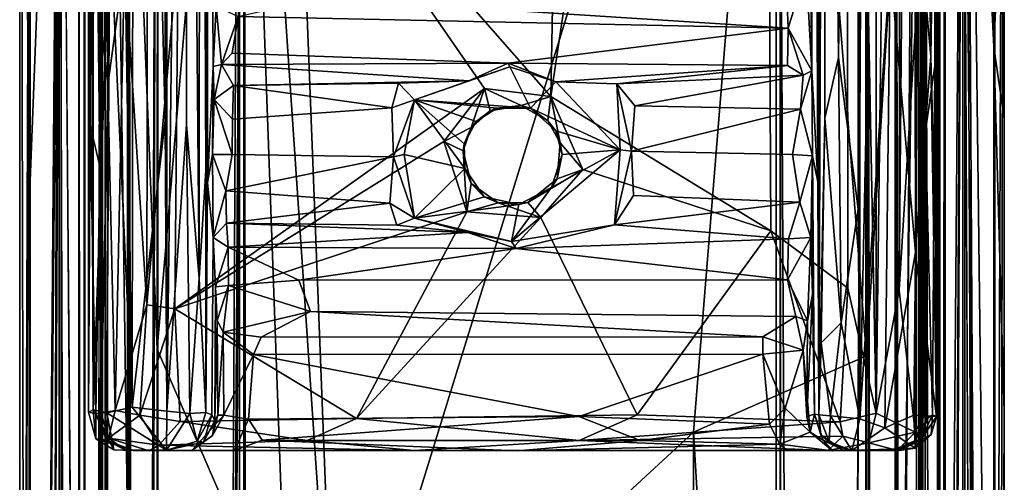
# Model space of a CAD drawing. Header units: millimetres. Extents: x -474 to 3044, y -109 to 1309.
# Tile 42 of 118: x -245 to -195, y 927 to 950. Entities that reach past the tile are written whole.
import ezdxf

# ---------------------------------------------------------------- set-up
doc = ezdxf.new("R2010")
doc.units = ezdxf.units.MM
doc.layers.add('Layer 01', color=7, linetype='Continuous', true_color=0x000000)

msp = doc.modelspace()

# ---------------------------------------------------------------- linework, layer by layer
at = {"layer": 'Layer 01'}
for points in [[(-240.942, 1030.536, 1009.262), (-240.864, 950.083, 1013.554), (-240.864, 1030.61, 1013.587)], [(-240.864, 950.083, 1013.554), (-240.529, 955.303, 1015.08), (-240.864, 1030.61, 1013.587)], [(-238.393, 1030.672, 1017.133), (-239.679, 953.151, 1016.296), (-238.537, 935.775, 1017.087)], [(-238.537, 935.775, 1017.087), (-236.951, 953.709, 1017.401), (-238.393, 1030.672, 1017.133)], [(-203.009, 1008.021, 1017.401), (-201.508, 930.27, 1017.111), (-201.535, 1030.671, 1017.117)], [(-201.508, 930.27, 1017.111), (-200.234, 1030.653, 1016.265), (-201.535, 1030.671, 1017.117)], [(-201.508, 930.27, 1017.111), (-200.331, 936.524, 1016.377), (-200.234, 1030.653, 1016.265)], [(-200.331, 936.524, 1016.377), (-199.529, 1030.631, 1015.288), (-200.234, 1030.653, 1016.265)], [(-200.331, 936.524, 1016.377), (-199.406, 951.637, 1015.02), (-199.529, 1030.631, 1015.288)], [(-199.093, 930.126, 1013.718), (-199.105, 1030.609, 1013.796), (-199.406, 951.637, 1015.02)], [(-199.004, 944.608, 1008.726), (-199.009, 1030.531, 1009.009), (-199.105, 1030.609, 1013.796)], [(-199.093, 930.126, 1013.718), (-199.004, 944.608, 1008.726), (-199.105, 1030.609, 1013.796)], [(-241.46, 1030.042, 981.245), (-241.347, 980.394, 987.318), (-240.938, 942.818, 1009.481), (-240.942, 1030.536, 1009.262)], [(-240.942, 1030.536, 1009.262), (-240.938, 942.818, 1009.481), (-240.864, 950.083, 1013.554)], [(-198.495, 1030.043, 981.145), (-199.009, 1030.531, 1009.009), (-199.004, 944.608, 1008.726), (-198.609, 980.394, 987.318)], [(-233.77, 983.775, 1021), (-228.925, 912.557, 1021), (-233.5, 1030, 1021)], [(-228.925, 912.557, 1021), (-206.173, 986.161, 1021), (-233.5, 1030, 1021)], [(-237.611, 945.15, 974.6), (-239.179, 1007.604, 974.931), (-237.675, 1029.532, 974.567)], [(-237.611, 945.15, 974.6), (-237.675, 1029.532, 974.567), (-237.537, 1012.574, 974.605)], [(-202.415, 1028.655, 974.596), (-203.425, 948.339, 974.875), (-203.546, 1010.564, 974.948)], [(-203.425, 948.339, 974.875), (-202.415, 1028.655, 974.596), (-202.425, 940.652, 974.605)], [(-202.415, 1028.655, 974.596), (-202.328, 929.99, 974.591), (-202.425, 940.652, 974.605)], [(-202.415, 1028.655, 974.596), (-202.342, 1009.198, 974.606), (-202.328, 929.99, 974.591)], [(-198.722, 948.375, 977.06), (-199.537, 1004.182, 975.8), (-198.713, 1029.014, 977.071)], [(-198.722, 948.375, 977.06), (-198.713, 1029.014, 977.071), (-198.447, 967.1, 978.55)], [(-235.84, 1012.086, 975.549), (-235.544, 1026.649, 976.526), (-235.543, 942.611, 976.578)], [(-235.544, 1026.649, 976.526), (-235.489, 1011.771, 979.55), (-235.543, 942.611, 976.578)], [(-207.255, 1018.72, 1017.4), (-218.033, 946.354, 1017.4), (-206.863, 939.525, 1017.4)], [(-207.255, 1018.72, 1017.4), (-216.816, 1011.746, 1017.4), (-218.033, 946.354, 1017.4)], [(-207.255, 1018.72, 1017.4), (-206.863, 939.525, 1017.4), (-202.951, 936.626, 1017.4), (-203.009, 1008.021, 1017.401)], [(-204.464, 942.012, 979.349), (-204.757, 1010.697, 995.162), (-204.494, 1018.421, 980.938)], [(-204.412, 1008.756, 976.552), (-204.464, 942.012, 979.349), (-204.494, 1018.421, 980.938)], [(-245, 690.456, 952.999), (-245, 1017.466, 960.821), (-245.001, 999.792, 953.033)], [(-245, 779.039, 1006.526), (-245, 815.494, 1006.358), (-245, 1017.466, 960.821)], [(-245, 815.494, 1006.358), (-245, 993.127, 1006.98), (-245, 1017.466, 960.821)], [(-245, 205.833, 968.25), (-245, 1017.466, 960.821), (-245, 586.839, 960.601)], [(-245, 205.833, 968.25), (-245, 779.039, 1006.526), (-245, 1017.466, 960.821)], [(-245, 1017.466, 960.821), (-245, 690.456, 952.999), (-245, 586.839, 960.601)], [(-237.532, 930.386, 974.595), (-237.611, 945.15, 974.6), (-237.537, 1012.574, 974.605)], [(-236.53, 1008.872, 974.876), (-237.532, 930.386, 974.595), (-237.537, 1012.574, 974.605)], [(-235.882, 937.111, 975.488), (-236.53, 1008.872, 974.876), (-235.84, 1012.086, 975.549)], [(-235.882, 937.111, 975.488), (-235.84, 1012.086, 975.549), (-235.543, 942.611, 976.578)], [(-242, 1011.97, 1010.315), (-242.001, 1005.632, 1013.979), (-242, 189.757, 1010.209)], [(-242, 1011.97, 1010.315), (-242, 189.757, 1010.209), (-242, 187.964, 956.819), (-242, 1009.776, 956.793)], [(-235.461, 941.961, 981.048), (-235.543, 942.611, 976.578), (-235.489, 1011.771, 979.55)], [(-235.489, 1011.771, 979.55), (-235.022, 950.937, 1004.717), (-235.177, 947.879, 996.38)], [(-235.489, 1011.771, 979.55), (-235.177, 947.879, 996.38), (-235.461, 941.961, 981.048)], [(-216.816, 1011.746, 1017.4), (-232.525, 962.854, 1017.4), (-218.033, 946.354, 1017.4)], [(-206.595, 999.843, 949), (-202.021, 190.744, 948.999), (-202.001, 1011.891, 949)], [(-202.021, 190.744, 948.999), (-200.48, 198.266, 949.301), (-202.001, 1011.891, 949)], [(-200.48, 1011.003, 949.3), (-202.001, 1011.891, 949), (-200.48, 198.266, 949.301)], [(-198, 1011.716, 956.712), (-198, 189.598, 956.827), (-198, 188.208, 1010.185), (-198, 1010.39, 1010.484)], [(-198, 1011.716, 956.712), (-197.999, 1003.904, 953.016), (-198, 189.598, 956.827)], [(-241.726, 1011.309, 1015.455), (-241.726, 421.306, 1015.455), (-242.001, 189.019, 1013.981), (-242.001, 1005.632, 1013.979)], [(-241.726, 421.306, 1015.455), (-241.726, 1011.309, 1015.455), (-240.858, 1011.273, 1016.799)], [(-241.726, 421.306, 1015.455), (-240.858, 1011.273, 1016.799), (-240.858, 189.64, 1016.799)], [(-239.523, 187.862, 1017.698), (-240.858, 189.64, 1016.799), (-240.858, 1011.273, 1016.799), (-239.519, 1003.537, 1017.699)], [(-199.142, 1011.213, 950.201), (-200.48, 1011.003, 949.3), (-200.48, 198.266, 949.301)], [(-199.142, 189.179, 950.202), (-199.142, 1011.213, 950.201), (-200.48, 198.266, 949.301)], [(-198.272, 716.483, 951.55), (-198.278, 1010.631, 951.538), (-199.142, 1011.213, 950.201)], [(-198.275, 433.714, 951.543), (-198.272, 716.483, 951.55), (-199.142, 1011.213, 950.201)], [(-198.275, 433.714, 951.543), (-199.142, 1011.213, 950.201), (-199.142, 189.179, 950.202)], [(-241.231, 1010.82, 977.057), (-241.266, 930.451, 977.116), (-241.508, 998.428, 978.59)], [(-241.231, 1010.82, 977.057), (-240.418, 955.366, 975.802), (-241.266, 930.451, 977.116)], [(-239.454, 377.411, 949.274), (-237.997, 1010.694, 949), (-239.447, 1009.985, 949.271)], [(-239.454, 377.411, 949.274), (-237.991, 188.416, 948.999), (-237.997, 1010.694, 949)], [(-237.991, 188.416, 948.999), (-233.618, 1003.15, 949), (-237.997, 1010.694, 949)], [(-204.78, 947.659, 996.486), (-204.81, 1008.216, 998.022), (-204.757, 1010.697, 995.162)], [(-204.464, 942.012, 979.349), (-204.78, 947.659, 996.486), (-204.757, 1010.697, 995.162)], [(-204.121, 1008.537, 975.561), (-203.546, 1010.564, 974.948), (-203.425, 948.339, 974.875)], [(-198.272, 716.483, 951.55), (-197.999, 1003.904, 953.016), (-198.278, 1010.631, 951.538)], [(-200.549, 189.449, 1017.728), (-202.026, 1002.052, 1018.001), (-200.546, 1010.442, 1017.726)], [(-200.549, 189.449, 1017.728), (-200.546, 1010.442, 1017.726), (-199.201, 188.695, 1016.858)], [(-200.546, 1010.442, 1017.726), (-199.201, 1008.501, 1016.858), (-199.201, 188.695, 1016.858)], [(-198, 188.208, 1010.185), (-198, 1008.517, 1014.006), (-198, 1010.39, 1010.484)], [(-242, 187.964, 956.819), (-242, 190.657, 953.007), (-242, 1009.776, 956.793)], [(-242, 1007.562, 953.006), (-242, 1009.776, 956.793), (-242, 190.657, 953.007)], [(-239.454, 377.411, 949.274), (-239.447, 1009.985, 949.271), (-240.799, 1008.36, 950.142)], [(-200.795, 1002.111, 974.922), (-202.328, 929.99, 974.591), (-202.342, 1009.198, 974.606)], [(-237.532, 930.386, 974.595), (-236.53, 1008.872, 974.876), (-236.522, 944.929, 974.882)], [(-235.882, 937.111, 975.488), (-236.522, 944.929, 974.882), (-236.53, 1008.872, 974.876)], [(-204.412, 1008.756, 976.552), (-204.423, 930.195, 976.639), (-204.464, 942.012, 979.349)], [(-204.423, 930.195, 976.639), (-204.412, 1008.756, 976.552), (-204.121, 1008.537, 975.561)], [(-240.799, 1008.36, 950.142), (-241.7, 1001.278, 951.481), (-241.7, 198.075, 951.481)], [(-240.799, 189.292, 950.142), (-240.799, 1008.36, 950.142), (-241.7, 198.075, 951.481)], [(-239.454, 377.411, 949.274), (-240.799, 1008.36, 950.142), (-240.799, 189.292, 950.142)], [(-204.78, 947.659, 996.486), (-205.016, 1004.184, 1009.274), (-204.81, 1008.216, 998.022)], [(-204.121, 1008.537, 975.561), (-204.118, 945.254, 975.557), (-204.423, 930.195, 976.639)], [(-204.121, 1008.537, 975.561), (-203.425, 948.339, 974.875), (-204.118, 945.254, 975.557)], [(-199.201, 188.695, 1016.858), (-199.201, 1008.501, 1016.858), (-198.299, 1001.31, 1015.518)], [(-198, 190.66, 1013.984), (-198.299, 1001.31, 1015.518), (-198, 1008.517, 1014.006)], [(-198, 188.208, 1010.185), (-198, 190.66, 1013.984), (-198, 1008.517, 1014.006)], [(-242, 190.657, 953.007), (-241.7, 198.075, 951.481), (-242, 1007.562, 953.006)], [(-241.7, 1001.278, 951.481), (-242, 1007.562, 953.006), (-241.7, 198.075, 951.481)], [(-240.415, 1001.757, 975.791), (-239.179, 1007.604, 974.931), (-239.289, 930.577, 974.945)], [(-237.611, 945.15, 974.6), (-239.289, 930.577, 974.945), (-239.179, 1007.604, 974.931)], [(-202.951, 936.626, 1017.4), (-201.508, 930.27, 1017.111), (-203.009, 1008.021, 1017.401)], [(-242, 189.757, 1010.209), (-242.001, 1005.632, 1013.979), (-242.001, 189.019, 1013.981)], [(-204.78, 947.659, 996.486), (-204.953, 963.833, 1005.75), (-205.016, 1004.184, 1009.274)], [(-198.722, 948.375, 977.06), (-199.541, 957.504, 975.791), (-199.537, 1004.182, 975.8)], [(-198.272, 716.483, 951.55), (-197.998, 299.485, 953.027), (-197.999, 1003.904, 953.016)], [(-197.998, 299.485, 953.027), (-198, 189.598, 956.827), (-197.999, 1003.904, 953.016)], [(-237.999, 194.334, 1018), (-239.523, 187.862, 1017.698), (-239.519, 1003.537, 1017.699)], [(-237.999, 194.334, 1018), (-239.519, 1003.537, 1017.699), (-237.981, 1002.575, 1018)], [(-233.618, 1003.15, 949), (-237.991, 188.416, 948.999), (-233.569, 200.215, 949)], [(-233.618, 1003.15, 949), (-233.569, 200.215, 949), (-206.477, 197.316, 949), (-206.595, 999.843, 949)], [(-237.999, 194.334, 1018), (-237.981, 1002.575, 1018), (-233.855, 984.602, 1018)], [(-206.366, 974.404, 1018), (-202.026, 1002.052, 1018.001), (-206.293, 229.681, 1018)], [(-202.026, 1002.052, 1018.001), (-202.009, 204.181, 1018), (-206.293, 229.681, 1018)], [(-200.794, 952.987, 974.927), (-202.328, 929.99, 974.591), (-200.795, 1002.111, 974.922)], [(-200.549, 189.449, 1017.728), (-202.009, 204.181, 1018), (-202.026, 1002.052, 1018.001)], [(-240.415, 1001.757, 975.791), (-239.289, 930.577, 974.945), (-240.418, 955.366, 975.802)], [(-245, 815.494, 1006.358), (-245, 842.256, 1014.002), (-245, 1001.38, 1013.989), (-245, 993.127, 1006.98)], [(-245, 842.256, 1014.002), (-244.474, 980.416, 1016.662), (-245, 1001.38, 1013.989)], [(-233.406, 199.61, 946), (-233.573, 997.706, 946), (-206.372, 1001.356, 946), (-206.415, 224.128, 946)], [(-206.372, 1001.356, 946), (-202.011, 1001.283, 946), (-206.415, 224.128, 946)], [(-206.415, 224.128, 946), (-202.011, 1001.283, 946), (-202.027, 638.197, 945.998)], [(-199.459, 997.334, 946.478), (-202.027, 638.197, 945.998), (-202.011, 1001.283, 946)], [(-199.201, 188.695, 1016.858), (-198.299, 1001.31, 1015.518), (-198.3, 198.223, 1015.519)], [(-198, 190.66, 1013.984), (-198.3, 198.223, 1015.519), (-198.299, 1001.31, 1015.518)], [(-237.989, 202.444, 946), (-240.659, 218.661, 946.525), (-238.001, 1000.567, 946)], [(-238.001, 1000.567, 946), (-240.659, 218.661, 946.525), (-240.659, 981.209, 946.525)], [(-233.573, 997.706, 946), (-237.989, 202.444, 946), (-238.001, 1000.567, 946)], [(-244.521, 940.755, 950.456), (-245.001, 999.792, 953.033), (-244.52, 996.912, 950.454)], [(-244.52, 788.092, 950.454), (-245.001, 999.792, 953.033), (-244.521, 940.755, 950.456)], [(-244.52, 788.092, 950.454), (-245, 690.456, 952.999), (-245.001, 999.792, 953.033)], [(-206.477, 197.316, 949), (-202.021, 190.744, 948.999), (-206.595, 999.843, 949)], [(-241.266, 930.451, 977.116), (-241.513, 930.328, 978.637), (-241.508, 998.428, 978.59)], [(-241.508, 998.428, 978.59), (-241.513, 930.328, 978.637), (-241.427, 944.876, 982.972)], [(-241.427, 944.876, 982.972), (-241.347, 980.394, 987.318), (-241.508, 998.428, 978.59)], [(-233.406, 199.61, 946), (-237.989, 202.444, 946), (-233.573, 997.706, 946)], [(-196.999, 997.546, 1018.898), (-199.34, 975.814, 1020.475), (-199.34, 558.88, 1020.475)], [(-196.999, 202.62, 1018.898), (-196.999, 997.546, 1018.898), (-199.34, 558.88, 1020.475)], [(-195.48, 872.207, 1016.548), (-195.478, 997.224, 1016.541), (-196.999, 997.546, 1018.898)], [(-195.478, 732.779, 1016.543), (-195.48, 872.207, 1016.548), (-196.999, 997.546, 1018.898)], [(-195.478, 615.092, 1016.543), (-195.478, 732.779, 1016.543), (-196.999, 997.546, 1018.898)], [(-195.478, 615.092, 1016.543), (-196.999, 997.546, 1018.898), (-196.999, 202.62, 1018.898)], [(-199.455, 690.97, 946.479), (-202.027, 638.197, 945.998), (-199.459, 997.334, 946.478)], [(-199.455, 690.97, 946.479), (-199.459, 997.334, 946.478), (-197.102, 980.989, 947.999)], [(-195.48, 872.207, 1016.548), (-194.999, 997.515, 1013.969), (-195.478, 997.224, 1016.541)], [(-195.478, 732.779, 1016.543), (-194.999, 997.515, 1013.969), (-195.48, 872.207, 1016.548)], [(-195.478, 732.779, 1016.543), (-194.999, 632.147, 1013.989), (-194.999, 997.515, 1013.969)], [(-194.999, 632.147, 1013.989), (-195, 991.605, 1006.471), (-194.999, 997.515, 1013.969)], [(-244.521, 940.755, 950.456), (-244.52, 996.912, 950.454), (-243.001, 980.196, 948.102)], [(-240.545, 698.523, 1020.521), (-240.545, 996.931, 1020.52), (-242.898, 981.321, 1019.001)], [(-240.545, 996.931, 1020.52), (-238.012, 933.521, 1021), (-237.981, 993.638, 1021)], [(-240.545, 996.931, 1020.52), (-238, 816.332, 1021), (-238.012, 933.521, 1021)], [(-240.545, 698.523, 1020.521), (-238, 816.332, 1021), (-240.545, 996.931, 1020.52)], [(-195, 958.333, 960.625), (-195, 994.167, 968.25), (-195, 922.5, 960.625)], [(-195, 994.167, 968.25), (-195, 991.605, 1006.471), (-195, 922.5, 960.625)], [(-237.981, 993.638, 1021), (-238.012, 933.521, 1021), (-233.77, 983.775, 1021)], [(-195, 991.605, 1006.471), (-195, 674.74, 960.84), (-195, 922.5, 960.625)], [(-195, 597.474, 960.524), (-195, 991.605, 1006.471), (-195, 210.433, 960.407)], [(-195, 597.474, 960.524), (-195, 635.833, 960.625), (-195, 991.605, 1006.471)], [(-195, 635.833, 960.625), (-195, 674.74, 960.84), (-195, 991.605, 1006.471)], [(-195, 210.433, 960.407), (-195, 991.605, 1006.471), (-195, 206.442, 1006.571)], [(-194.999, 399.861, 1013.972), (-195, 991.605, 1006.471), (-194.999, 632.147, 1013.989)], [(-195, 206.442, 1006.571), (-195, 991.605, 1006.471), (-194.999, 399.861, 1013.972)], [(-228.925, 912.557, 1021), (-210.78, 929.304, 1021), (-206.173, 986.161, 1021)], [(-201.997, 933.191, 1021), (-206.173, 986.161, 1021), (-210.78, 929.304, 1021)], [(-202.001, 980.425, 1021), (-206.173, 986.161, 1021), (-201.997, 933.191, 1021)], [(-233.608, 227.567, 1018), (-237.999, 194.334, 1018), (-233.855, 984.602, 1018)], [(-233.608, 227.567, 1018), (-233.855, 984.602, 1018), (-206.293, 229.681, 1018)], [(-233.855, 984.602, 1018), (-206.366, 974.404, 1018), (-206.293, 229.681, 1018)], [(-238.012, 933.521, 1021), (-228.925, 912.557, 1021), (-233.77, 983.775, 1021)], [(-242.898, 981.321, 1019.001), (-244.474, 980.416, 1016.662), (-244.475, 802.83, 1016.659)], [(-242.898, 981.321, 1019.001), (-244.475, 802.83, 1016.659), (-244.475, 658.266, 1016.66)], [(-242.898, 202.967, 1019.001), (-242.898, 981.321, 1019.001), (-244.475, 658.266, 1016.66)], [(-243.001, 980.196, 948.102), (-240.659, 981.209, 946.525), (-240.659, 218.661, 946.525)], [(-240.545, 698.523, 1020.521), (-242.898, 981.321, 1019.001), (-242.898, 202.967, 1019.001)], [(-197.102, 980.989, 947.999), (-195.525, 981.321, 950.341), (-195.525, 948.868, 950.341)], [(-195, 960.392, 953), (-195.525, 948.868, 950.341), (-195.525, 981.321, 950.341)], [(-199.458, 546.765, 946.478), (-199.455, 690.97, 946.479), (-197.102, 980.989, 947.999)], [(-199.454, 459.865, 946.479), (-199.458, 546.765, 946.478), (-197.102, 980.989, 947.999)], [(-199.454, 459.865, 946.479), (-197.102, 980.989, 947.999), (-197.102, 203.19, 947.999)], [(-197.102, 980.989, 947.999), (-195.525, 948.868, 950.341), (-195.525, 798.291, 950.339)], [(-197.102, 980.989, 947.999), (-195.525, 798.291, 950.339), (-195.525, 639.106, 950.34)], [(-197.102, 203.19, 947.999), (-197.102, 980.989, 947.999), (-195.525, 639.106, 950.34)], [(-245, 814.697, 1014), (-244.474, 980.416, 1016.662), (-245, 842.256, 1014.002)], [(-244.475, 802.83, 1016.659), (-244.474, 980.416, 1016.662), (-245, 814.697, 1014)], [(-244.52, 788.092, 950.454), (-244.521, 940.755, 950.456), (-243.001, 980.196, 948.102)], [(-244.521, 574.59, 950.456), (-244.52, 788.092, 950.454), (-243.001, 980.196, 948.102)], [(-244.521, 574.59, 950.456), (-243.001, 980.196, 948.102), (-243.001, 203.834, 948.102)], [(-243.001, 203.834, 948.102), (-243.001, 980.196, 948.102), (-240.659, 218.661, 946.525)], [(-241.347, 980.394, 987.318), (-241.427, 944.876, 982.972), (-240.938, 942.818, 1009.481)], [(-201.997, 933.191, 1021), (-199.34, 975.814, 1020.475), (-202.001, 980.425, 1021)], [(-199.004, 944.608, 1008.726), (-198.53, 947.904, 983.055), (-198.609, 980.394, 987.318)], [(-198.53, 947.904, 983.055), (-198.447, 967.1, 978.55), (-198.609, 980.394, 987.318)], [(-202.006, 781.299, 1021), (-199.34, 975.814, 1020.475), (-201.997, 933.191, 1021)], [(-202.006, 781.299, 1021), (-199.34, 558.88, 1020.475), (-199.34, 975.814, 1020.475)], [(-198.722, 948.375, 977.06), (-198.447, 967.1, 978.55), (-198.446, 937.669, 978.521)], [(-198.446, 937.669, 978.521), (-198.447, 967.1, 978.55), (-198.53, 947.904, 983.055)], [(-205.056, 952.811, 1010.003), (-204.953, 963.833, 1005.75), (-204.78, 947.659, 996.486)], [(-237.127, 935.565, 1017.403), (-221.392, 946.759, 1017.4), (-232.525, 962.854, 1017.4), (-236.951, 953.709, 1017.401)], [(-218.033, 946.354, 1017.4), (-232.525, 962.854, 1017.4), (-221.392, 946.759, 1017.4)], [(-195.525, 948.868, 950.341), (-195, 960.392, 953), (-195, 945.211, 953)], [(-195, 958.333, 960.625), (-195, 945.211, 953), (-195, 960.392, 953)], [(-195, 922.5, 960.625), (-195, 945.211, 953), (-195, 958.333, 960.625)], [(-199.505, 938.452, 975.737), (-200.794, 952.987, 974.927), (-199.541, 957.504, 975.791)], [(-198.722, 948.375, 977.06), (-199.505, 938.452, 975.737), (-199.541, 957.504, 975.791)], [(-241.266, 930.451, 977.116), (-240.418, 955.366, 975.802), (-240.583, 930.287, 975.94)], [(-240.864, 950.083, 1013.554), (-240.529, 946.928, 1015.08), (-240.529, 955.303, 1015.08)], [(-239.289, 930.577, 974.945), (-240.583, 930.287, 975.94), (-240.418, 955.366, 975.802)], [(-239.679, 953.151, 1016.296), (-240.529, 955.303, 1015.08), (-240.529, 946.928, 1015.08)], [(-238.537, 935.775, 1017.087), (-237.127, 935.565, 1017.403), (-236.951, 953.709, 1017.401)], [(-239.679, 953.151, 1016.296), (-240.529, 946.928, 1015.08), (-240.151, 930.408, 1015.81)], [(-239.679, 953.151, 1016.296), (-240.151, 930.408, 1015.81), (-238.537, 935.775, 1017.087)], [(-205.056, 952.811, 1010.003), (-205.975, 949.829, 1004.737), (-206.027, 951.035, 1007.691)], [(-204.78, 947.659, 996.486), (-205.975, 949.829, 1004.737), (-205.056, 952.811, 1010.003)], [(-200.794, 952.987, 974.927), (-201.072, 929.525, 974.817), (-202.328, 929.99, 974.591)], [(-199.505, 938.452, 975.737), (-201.072, 929.525, 974.817), (-200.794, 952.987, 974.927)], [(-199.406, 951.637, 1015.02), (-200.331, 936.524, 1016.377), (-199.522, 929.319, 1015.218)], [(-199.406, 951.637, 1015.02), (-199.522, 929.319, 1015.218), (-199.093, 930.126, 1013.718)], [(-233.902, 950.419, 1006.244), (-229.822, 951.364, 1008.392), (-205.975, 949.829, 1004.737)], [(-205.975, 949.829, 1004.737), (-229.822, 951.364, 1008.392), (-206.027, 951.035, 1007.691)], [(-234.746, 947.976, 999.126), (-235.177, 947.879, 996.38), (-235.022, 950.937, 1004.717)], [(-235.022, 950.937, 1004.717), (-233.902, 950.419, 1006.244), (-234.746, 947.976, 999.126)], [(-240.938, 942.818, 1009.481), (-240.863, 930.282, 1013.777), (-240.864, 950.083, 1013.554)], [(-240.529, 946.928, 1015.08), (-240.864, 950.083, 1013.554), (-240.863, 930.282, 1013.777)], [(-234.746, 947.976, 999.126), (-233.902, 950.419, 1006.244), (-234.21, 948.553, 1000.957)], [(-205.975, 949.829, 1004.737), (-220.201, 948.045, 999.361), (-234.21, 948.553, 1000.957), (-233.902, 950.419, 1006.244)], [(-205.975, 949.829, 1004.737), (-206.007, 947.926, 999.045), (-220.201, 948.045, 999.361)], [(-206.007, 947.926, 999.045), (-205.975, 949.829, 1004.737), (-205.216, 947.438, 997.828)], [(-205.216, 947.438, 997.828), (-205.975, 949.829, 1004.737), (-204.78, 947.659, 996.486)], [(-220.201, 948.045, 999.361), (-234.746, 947.976, 999.126), (-234.21, 948.553, 1000.957)], [(-195, 930.369, 953), (-195.525, 798.291, 950.339), (-195.525, 948.868, 950.341)], [(-195, 930.369, 953), (-195.525, 948.868, 950.341), (-195, 945.211, 953)], [(-234.746, 947.976, 999.126), (-220.201, 948.045, 999.361), (-222.195, 947.151, 997.511)], [(-220.201, 948.045, 999.361), (-220.107, 947.865, 997.56), (-222.195, 947.151, 997.511)], [(-217.767, 947.105, 997.44), (-220.201, 948.045, 999.361), (-206.007, 947.926, 999.045)], [(-220.201, 948.045, 999.361), (-217.767, 947.105, 997.44), (-220.107, 947.865, 997.56)], [(-204.118, 945.254, 975.557), (-203.425, 948.339, 974.875), (-203.282, 934.865, 974.752)], [(-203.282, 934.865, 974.752), (-203.425, 948.339, 974.875), (-202.425, 940.652, 974.605)], [(-198.722, 948.375, 977.06), (-198.449, 930.101, 977.699), (-199.505, 938.452, 975.737)], [(-198.722, 948.375, 977.06), (-198.446, 937.669, 978.521), (-198.449, 930.101, 977.699)], [(-235.177, 947.879, 996.38), (-235.21, 943.402, 994.634), (-235.461, 941.961, 981.048)], [(-235.21, 943.402, 994.634), (-235.177, 947.879, 996.38), (-235.133, 946.202, 995.938)], [(-234.746, 947.976, 999.126), (-235.133, 946.202, 995.938), (-235.177, 947.879, 996.38)], [(-234.746, 947.976, 999.126), (-234.135, 946.915, 997.301), (-235.133, 946.202, 995.938)], [(-234.135, 946.915, 997.301), (-234.746, 947.976, 999.126), (-222.195, 947.151, 997.511)], [(-220.107, 947.865, 997.56), (-224.953, 946.191, 997.4), (-222.195, 947.151, 997.511)], [(-220.107, 947.865, 997.56), (-219.053, 945.753, 997.513), (-224.953, 946.191, 997.4)], [(-220.107, 947.865, 997.56), (-217.767, 947.105, 997.44), (-219.053, 945.753, 997.513)], [(-206.007, 947.926, 999.045), (-214.683, 946.991, 997.348), (-217.767, 947.105, 997.44)], [(-206.007, 947.926, 999.045), (-205.216, 947.438, 997.828), (-214.683, 946.991, 997.348)], [(-204.78, 947.659, 996.486), (-205.354, 945.708, 996.181), (-205.216, 947.438, 997.828)], [(-204.78, 947.659, 996.486), (-204.746, 943.341, 994.621), (-205.354, 945.708, 996.181)], [(-204.78, 947.659, 996.486), (-204.464, 942.012, 979.349), (-204.746, 943.341, 994.621)], [(-198.652, 930.197, 989.643), (-198.53, 947.904, 983.055), (-199.004, 944.608, 1008.726)], [(-198.53, 947.904, 983.055), (-198.652, 930.197, 989.643), (-198.449, 930.101, 977.699)], [(-198.446, 937.669, 978.521), (-198.53, 947.904, 983.055), (-198.449, 930.101, 977.699)], [(-222.195, 947.151, 997.511), (-225.767, 947.022, 997.389), (-234.135, 946.915, 997.301)], [(-224.953, 946.191, 997.4), (-225.767, 947.022, 997.389), (-222.195, 947.151, 997.511)], [(-214.502, 943.644, 997.416), (-219.053, 945.753, 997.513), (-217.767, 947.105, 997.44)], [(-214.683, 946.991, 997.348), (-214.502, 943.644, 997.416), (-217.767, 947.105, 997.44)], [(-205.216, 947.438, 997.828), (-213.757, 945.875, 996.316), (-214.683, 946.991, 997.348)], [(-205.216, 947.438, 997.828), (-205.354, 945.708, 996.181), (-213.757, 945.875, 996.316)], [(-240.529, 946.928, 1015.08), (-240.863, 930.282, 1013.777), (-240.151, 930.408, 1015.81)], [(-223.455, 944.075, 1017.397), (-221.392, 946.759, 1017.4), (-237.127, 935.565, 1017.403)], [(-234.201, 945.198, 995.995), (-235.133, 946.202, 995.938), (-234.135, 946.915, 997.301)], [(-234.135, 946.915, 997.301), (-226.099, 945.769, 996.221), (-234.201, 945.198, 995.995)], [(-226.099, 945.769, 996.221), (-234.135, 946.915, 997.301), (-225.767, 947.022, 997.389)], [(-226.099, 945.769, 996.221), (-225.767, 947.022, 997.389), (-224.953, 946.191, 997.4)], [(-222.067, 944.78, 1016.428), (-221.392, 946.759, 1017.4), (-223.455, 944.075, 1017.397)], [(-221.105, 945.631, 1016.442), (-221.392, 946.759, 1017.4), (-222.067, 944.78, 1016.428)], [(-219.526, 945.902, 1016.489), (-218.033, 946.354, 1017.4), (-221.392, 946.759, 1017.4)], [(-221.392, 946.759, 1017.4), (-221.105, 945.631, 1016.442), (-219.526, 945.902, 1016.489)], [(-214.683, 946.991, 997.348), (-213.924, 943.574, 995.548), (-214.502, 943.644, 997.416)], [(-214.683, 946.991, 997.348), (-213.757, 945.875, 996.316), (-213.924, 943.574, 995.548)], [(-234.209, 943.405, 995.625), (-235.21, 943.402, 994.634), (-235.133, 946.202, 995.938)], [(-234.201, 945.198, 995.995), (-234.209, 943.405, 995.625), (-235.133, 946.202, 995.938)], [(-226.099, 945.769, 996.221), (-224.953, 946.191, 997.4), (-226.024, 943.284, 995.565)], [(-226.024, 943.284, 995.565), (-224.953, 946.191, 997.4), (-225.479, 943.402, 997.4)], [(-225.479, 943.402, 997.4), (-224.953, 946.191, 997.4), (-222.402, 942.7, 997.49)], [(-224.953, 946.191, 997.4), (-219.053, 945.753, 997.513), (-220.768, 945.764, 997.504)], [(-220.768, 945.764, 997.504), (-221.824, 945.084, 997.502), (-224.953, 946.191, 997.4)], [(-222.428, 943.954, 997.502), (-224.953, 946.191, 997.4), (-221.824, 945.084, 997.502)], [(-222.402, 942.7, 997.49), (-224.953, 946.191, 997.4), (-222.428, 943.954, 997.502)], [(-218.175, 945.122, 1016.429), (-218.033, 946.354, 1017.4), (-219.526, 945.902, 1016.489)], [(-217.546, 944.003, 1016.428), (-218.033, 946.354, 1017.4), (-218.175, 945.122, 1016.429)], [(-206.863, 939.525, 1017.4), (-218.033, 946.354, 1017.4), (-216.408, 942.649, 1017.388)], [(-217.546, 944.003, 1016.428), (-216.408, 942.649, 1017.388), (-218.033, 946.354, 1017.4)], [(-226.024, 943.284, 995.565), (-234.209, 943.405, 995.625), (-234.201, 945.198, 995.995), (-226.099, 945.769, 996.221)], [(-221.824, 945.084, 997.502), (-221.105, 945.631, 1016.442), (-222.067, 944.78, 1016.428)], [(-221.105, 945.631, 1016.442), (-221.824, 945.084, 997.502), (-220.768, 945.764, 997.504)], [(-220.768, 945.764, 997.504), (-219.526, 945.902, 1016.489), (-221.105, 945.631, 1016.442)], [(-219.526, 945.902, 1016.489), (-220.768, 945.764, 997.504), (-219.053, 945.753, 997.513)], [(-219.526, 945.902, 1016.489), (-219.053, 945.753, 997.513), (-218.175, 945.122, 1016.429)], [(-217.782, 944.61, 997.506), (-218.175, 945.122, 1016.429), (-219.053, 945.753, 997.513)], [(-217.782, 944.61, 997.506), (-219.053, 945.753, 997.513), (-214.502, 943.644, 997.416)], [(-213.924, 943.574, 995.548), (-213.757, 945.875, 996.316), (-205.354, 945.708, 996.181)], [(-205.354, 945.708, 996.181), (-205.747, 943.405, 995.625), (-213.924, 943.574, 995.548)], [(-205.354, 945.708, 996.181), (-204.746, 943.341, 994.621), (-205.747, 943.405, 995.625)], [(-237.611, 945.15, 974.6), (-237.532, 930.386, 974.595), (-239.289, 930.577, 974.945)], [(-222.067, 944.78, 1016.428), (-222.428, 943.954, 997.502), (-221.824, 945.084, 997.502)], [(-218.175, 945.122, 1016.429), (-217.782, 944.61, 997.506), (-217.546, 944.003, 1016.428)], [(-204.295, 933.84, 975.797), (-204.423, 930.195, 976.639), (-204.118, 945.254, 975.557)], [(-204.118, 945.254, 975.557), (-203.282, 934.865, 974.752), (-204.295, 933.84, 975.797)], [(-195, 922.5, 960.625), (-195, 930.369, 953), (-195, 945.211, 953)], [(-241.427, 944.876, 982.972), (-241.513, 930.328, 978.637), (-241.139, 930.252, 998.584)], [(-241.139, 930.252, 998.584), (-240.938, 942.818, 1009.481), (-241.427, 944.876, 982.972)], [(-236.522, 944.929, 974.882), (-236.367, 930.266, 974.933), (-237.532, 930.386, 974.595)], [(-235.882, 937.111, 975.488), (-236.367, 930.266, 974.933), (-236.522, 944.929, 974.882)], [(-222.067, 944.78, 1016.428), (-223.455, 944.075, 1017.397), (-222.482, 943.592, 1016.469)], [(-222.428, 943.954, 997.502), (-222.067, 944.78, 1016.428), (-222.482, 943.592, 1016.469)], [(-217.459, 943.413, 997.502), (-217.546, 944.003, 1016.428), (-217.782, 944.61, 997.506)], [(-217.459, 943.413, 997.502), (-217.782, 944.61, 997.506), (-214.502, 943.644, 997.416)], [(-198.932, 929.986, 1004.616), (-199.004, 944.608, 1008.726), (-199.093, 930.126, 1013.718)], [(-198.652, 930.197, 989.643), (-199.004, 944.608, 1008.726), (-198.932, 929.986, 1004.616)], [(-223.455, 944.075, 1017.397), (-237.127, 935.565, 1017.403), (-222.289, 940.493, 1017.399)], [(-222.482, 943.592, 1016.469), (-223.455, 944.075, 1017.397), (-222.289, 940.493, 1017.399)], [(-222.482, 943.592, 1016.469), (-222.402, 942.7, 997.49), (-222.428, 943.954, 997.502)], [(-222.402, 942.7, 997.49), (-222.482, 943.592, 1016.469), (-222.069, 941.931, 1016.502)], [(-222.482, 943.592, 1016.469), (-222.289, 940.493, 1017.399), (-222.069, 941.931, 1016.502)], [(-220.029, 938.996, 997.541), (-214.502, 943.644, 997.416), (-214.797, 939.838, 997.329)], [(-217.994, 941.736, 997.503), (-214.502, 943.644, 997.416), (-220.029, 938.996, 997.541)], [(-214.502, 943.644, 997.416), (-217.994, 941.736, 997.503), (-217.459, 943.413, 997.502)], [(-217.546, 944.003, 1016.428), (-217.459, 943.413, 997.502), (-217.711, 942.164, 1016.438)], [(-217.711, 942.164, 1016.438), (-216.408, 942.649, 1017.388), (-217.546, 944.003, 1016.428)], [(-214.502, 943.644, 997.416), (-213.924, 943.574, 995.548), (-214.797, 939.838, 997.329)], [(-214.797, 939.838, 997.329), (-213.924, 943.574, 995.548), (-213.826, 941.331, 996.118)], [(-205.39, 940.98, 996.222), (-213.826, 941.331, 996.118), (-213.924, 943.574, 995.548), (-205.747, 943.405, 995.625)], [(-235.461, 941.961, 981.048), (-235.21, 943.402, 994.634), (-235.179, 939.193, 996.388)], [(-234.534, 941.557, 996.007), (-235.21, 943.402, 994.634), (-234.209, 943.405, 995.625)], [(-234.534, 941.557, 996.007), (-235.179, 939.193, 996.388), (-235.21, 943.402, 994.634)], [(-234.534, 941.557, 996.007), (-234.209, 943.405, 995.625), (-226.024, 943.284, 995.565)], [(-234.534, 941.557, 996.007), (-226.024, 943.284, 995.565), (-226.212, 940.929, 996.309)], [(-224.945, 940.171, 997.405), (-226.212, 940.929, 996.309), (-226.024, 943.284, 995.565)], [(-224.945, 940.171, 997.405), (-226.024, 943.284, 995.565), (-225.479, 943.402, 997.4)], [(-225.479, 943.402, 997.4), (-222.402, 942.7, 997.49), (-224.945, 940.171, 997.405)], [(-217.994, 941.736, 997.503), (-217.711, 942.164, 1016.438), (-217.459, 943.413, 997.502)], [(-205.39, 940.98, 996.222), (-205.747, 943.405, 995.625), (-204.746, 943.341, 994.621)], [(-204.832, 939.201, 996.98), (-205.39, 940.98, 996.222), (-204.746, 943.341, 994.621)], [(-204.745, 936.306, 994.534), (-204.832, 939.201, 996.98), (-204.746, 943.341, 994.621)], [(-204.643, 930.228, 989.179), (-204.745, 936.306, 994.534), (-204.746, 943.341, 994.621)], [(-204.643, 930.228, 989.179), (-204.746, 943.341, 994.621), (-204.464, 942.012, 979.349), (-204.423, 930.195, 976.639)], [(-241.139, 930.252, 998.584), (-240.863, 930.282, 1013.777), (-240.938, 942.818, 1009.481)], [(-235.882, 937.111, 975.488), (-235.543, 942.611, 976.578), (-235.541, 930.31, 976.469)], [(-235.461, 941.961, 981.048), (-235.541, 930.31, 976.469), (-235.543, 942.611, 976.578)], [(-224.945, 940.171, 997.405), (-222.402, 942.7, 997.49), (-221.405, 941.256, 997.503)], [(-222.069, 941.931, 1016.502), (-221.405, 941.256, 997.503), (-222.402, 942.7, 997.49)], [(-219.198, 940.964, 1016.457), (-218.538, 940.211, 1017.4), (-216.408, 942.649, 1017.388)], [(-219.198, 940.964, 1016.457), (-216.408, 942.649, 1017.388), (-217.711, 942.164, 1016.438)], [(-206.863, 939.525, 1017.4), (-216.408, 942.649, 1017.388), (-218.538, 940.211, 1017.4), (-213.638, 930.187, 1017.4)], [(-217.994, 941.736, 997.503), (-219.198, 940.964, 1016.457), (-217.711, 942.164, 1016.438)], [(-235.247, 930.19, 992.55), (-235.541, 930.31, 976.469), (-235.461, 941.961, 981.048), (-235.179, 939.193, 996.388)], [(-234.534, 941.557, 996.007), (-234.496, 939.918, 997.245), (-235.179, 939.193, 996.388)], [(-234.496, 939.918, 997.245), (-234.534, 941.557, 996.007), (-226.212, 940.929, 996.309)], [(-222.069, 941.931, 1016.502), (-222.289, 940.493, 1017.399), (-220.703, 940.958, 1016.398)], [(-220.703, 940.958, 1016.398), (-221.405, 941.256, 997.503), (-222.069, 941.931, 1016.502)], [(-219.647, 940.874, 997.507), (-217.994, 941.736, 997.503), (-220.029, 938.996, 997.541)], [(-219.198, 940.964, 1016.457), (-217.994, 941.736, 997.503), (-219.647, 940.874, 997.507)], [(-224.945, 940.171, 997.405), (-221.405, 941.256, 997.503), (-219.647, 940.874, 997.507)], [(-221.405, 941.256, 997.503), (-220.703, 940.958, 1016.398), (-219.647, 940.874, 997.507)], [(-214.797, 939.838, 997.329), (-213.826, 941.331, 996.118), (-205.39, 940.98, 996.222)], [(-234.496, 939.918, 997.245), (-226.212, 940.929, 996.309), (-225.855, 939.817, 997.364)], [(-226.212, 940.929, 996.309), (-224.945, 940.171, 997.405), (-225.855, 939.817, 997.364)], [(-224.945, 940.171, 997.405), (-219.647, 940.874, 997.507), (-220.029, 938.996, 997.541)], [(-220.703, 940.958, 1016.398), (-222.289, 940.493, 1017.399), (-218.538, 940.211, 1017.4)], [(-219.198, 940.964, 1016.457), (-219.647, 940.874, 997.507), (-220.703, 940.958, 1016.398)], [(-220.703, 940.958, 1016.398), (-218.538, 940.211, 1017.4), (-219.198, 940.964, 1016.457)], [(-205.958, 939.123, 998.42), (-214.797, 939.838, 997.329), (-205.39, 940.98, 996.222)], [(-204.832, 939.201, 996.98), (-205.958, 939.123, 998.42), (-205.39, 940.98, 996.222)], [(-203.282, 934.865, 974.752), (-202.425, 940.652, 974.605), (-202.328, 929.99, 974.591)], [(-227.892, 929.998, 1017.395), (-222.289, 940.493, 1017.399), (-237.127, 935.565, 1017.403)], [(-218.538, 940.211, 1017.4), (-222.289, 940.493, 1017.399), (-227.892, 929.998, 1017.395)], [(-218.538, 940.211, 1017.4), (-227.892, 929.998, 1017.395), (-213.638, 930.187, 1017.4)], [(-225.855, 939.817, 997.364), (-224.945, 940.171, 997.405), (-222.244, 939.45, 997.882)], [(-222.244, 939.45, 997.882), (-224.945, 940.171, 997.405), (-220.029, 938.996, 997.541)], [(-235.179, 939.193, 996.388), (-234.496, 939.918, 997.245), (-234.406, 938.708, 999.513)], [(-234.496, 939.918, 997.245), (-225.855, 939.817, 997.364), (-222.244, 939.45, 997.882)], [(-234.406, 938.708, 999.513), (-234.496, 939.918, 997.245), (-222.244, 939.45, 997.882)], [(-219.793, 938.636, 999.73), (-220.029, 938.996, 997.541), (-214.797, 939.838, 997.329)], [(-205.958, 939.123, 998.42), (-219.793, 938.636, 999.73), (-214.797, 939.838, 997.329)], [(-235.097, 929.901, 1000.769), (-235.247, 930.19, 992.55), (-235.179, 939.193, 996.388), (-235.064, 936.688, 1002.417)], [(-234.406, 938.708, 999.513), (-235.064, 936.688, 1002.417), (-235.179, 939.193, 996.388)], [(-222.244, 939.45, 997.882), (-219.793, 938.636, 999.73), (-234.406, 938.708, 999.513)], [(-219.793, 938.636, 999.73), (-222.244, 939.45, 997.882), (-220.029, 938.996, 997.541)], [(-219.793, 938.636, 999.73), (-205.958, 939.123, 998.42), (-206.015, 937.047, 1004.59)], [(-213.638, 930.187, 1017.4), (-203.33, 929.844, 1017.406), (-206.863, 939.525, 1017.4)], [(-202.951, 936.626, 1017.4), (-206.863, 939.525, 1017.4), (-203.33, 929.844, 1017.406)], [(-205.958, 939.123, 998.42), (-204.832, 939.201, 996.98), (-206.015, 937.047, 1004.59)], [(-206.015, 937.047, 1004.59), (-204.832, 939.201, 996.98), (-204.989, 934.958, 1007.442)], [(-204.989, 934.958, 1007.442), (-204.832, 939.201, 996.98), (-204.745, 936.306, 994.534)], [(-234.398, 936.764, 1005.342), (-235.064, 936.688, 1002.417), (-234.406, 938.708, 999.513)], [(-219.793, 938.636, 999.73), (-230.831, 937.023, 1004.597), (-234.406, 938.708, 999.513)], [(-230.831, 937.023, 1004.597), (-234.398, 936.764, 1005.342), (-234.406, 938.708, 999.513)], [(-219.793, 938.636, 999.73), (-206.015, 937.047, 1004.59), (-230.831, 937.023, 1004.597)], [(-201.072, 929.525, 974.817), (-199.505, 938.452, 975.737), (-199.589, 930.178, 975.742)], [(-198.449, 930.101, 977.699), (-199.589, 930.178, 975.742), (-199.505, 938.452, 975.737)], [(-235.882, 937.111, 975.488), (-235.541, 930.31, 976.469), (-236.367, 930.266, 974.933)], [(-205.588, 935.191, 1008.979), (-230.229, 935.441, 1008.411), (-230.831, 937.023, 1004.597), (-206.015, 937.047, 1004.59)], [(-204.989, 934.958, 1007.442), (-205.588, 935.191, 1008.979), (-206.015, 937.047, 1004.59)], [(-235.064, 936.688, 1002.417), (-234.98, 934.988, 1007.004), (-235.097, 929.901, 1000.769)], [(-235.064, 936.688, 1002.417), (-234.398, 936.764, 1005.342), (-234.98, 934.988, 1007.004)], [(-234.98, 934.988, 1007.004), (-234.398, 936.764, 1005.342), (-234.67, 934.38, 1010.178)], [(-234.398, 936.764, 1005.342), (-230.229, 935.441, 1008.411), (-234.67, 934.38, 1010.178)], [(-234.398, 936.764, 1005.342), (-230.831, 937.023, 1004.597), (-230.229, 935.441, 1008.411)], [(-203.33, 929.844, 1017.406), (-201.508, 930.27, 1017.111), (-202.951, 936.626, 1017.4)], [(-205.025, 930.103, 1009.564), (-204.989, 934.958, 1007.442), (-204.745, 936.306, 994.534)], [(-205.025, 930.103, 1009.564), (-204.745, 936.306, 994.534), (-204.643, 930.228, 989.179)], [(-199.522, 929.319, 1015.218), (-200.331, 936.524, 1016.377), (-201.508, 930.27, 1017.111)], [(-240.151, 930.408, 1015.81), (-238.894, 930.178, 1016.889), (-238.537, 935.775, 1017.087)], [(-238.894, 930.178, 1016.889), (-237.127, 935.565, 1017.403), (-238.537, 935.775, 1017.087)], [(-237.127, 935.565, 1017.403), (-238.894, 930.178, 1016.889), (-236.849, 929.858, 1017.414)], [(-236.849, 929.858, 1017.414), (-227.892, 929.998, 1017.395), (-237.127, 935.565, 1017.403)], [(-234.67, 934.38, 1010.178), (-230.229, 935.441, 1008.411), (-232.74, 934.137, 1010.912)], [(-232.74, 934.137, 1010.912), (-230.229, 935.441, 1008.411), (-207.265, 934.151, 1010.889)], [(-230.229, 935.441, 1008.411), (-205.588, 935.191, 1008.979), (-207.265, 934.151, 1010.889)], [(-205.22, 933.48, 1010.435), (-207.265, 934.151, 1010.889), (-205.588, 935.191, 1008.979)], [(-205.22, 933.48, 1010.435), (-205.588, 935.191, 1008.979), (-204.989, 934.958, 1007.442)], [(-235.097, 929.901, 1000.769), (-234.98, 934.988, 1007.004), (-234.937, 930.18, 1009.478)], [(-234.98, 934.988, 1007.004), (-234.67, 934.38, 1010.178), (-234.937, 930.18, 1009.478)], [(-205.025, 930.103, 1009.564), (-205.22, 933.48, 1010.435), (-204.989, 934.958, 1007.442)], [(-203.821, 930.147, 975.136), (-204.295, 933.84, 975.797), (-203.282, 934.865, 974.752)], [(-202.328, 929.99, 974.591), (-203.821, 930.147, 975.136), (-203.282, 934.865, 974.752)], [(-234.67, 934.38, 1010.178), (-234.636, 930.175, 1010.549), (-234.937, 930.18, 1009.478)], [(-234.636, 930.175, 1010.549), (-234.67, 934.38, 1010.178), (-233.131, 933.251, 1011.407)], [(-232.74, 934.137, 1010.912), (-233.131, 933.251, 1011.407), (-234.67, 934.38, 1010.178)], [(-207.265, 934.151, 1010.889), (-207.265, 933.267, 1011.405), (-233.131, 933.251, 1011.407), (-232.74, 934.137, 1010.912)], [(-207.265, 934.151, 1010.889), (-205.22, 933.48, 1010.435), (-207.265, 933.267, 1011.405)], [(-204.423, 930.195, 976.639), (-204.295, 933.84, 975.797), (-203.821, 930.147, 975.136)], [(-228.925, 912.557, 1021), (-238.012, 933.521, 1021), (-238, 816.332, 1021)], [(-233.386, 929.968, 1011.406), (-234.636, 930.175, 1010.549), (-233.131, 933.251, 1011.407)], [(-216.604, 930.105, 1011.403), (-233.386, 929.968, 1011.406), (-233.131, 933.251, 1011.407)], [(-216.604, 930.105, 1011.403), (-233.131, 933.251, 1011.407), (-207.265, 933.267, 1011.405)], [(-206.922, 929.716, 1011.413), (-216.604, 930.105, 1011.403), (-207.265, 933.267, 1011.405)], [(-202.006, 781.299, 1021), (-201.997, 933.191, 1021), (-210.78, 929.304, 1021)], [(-206.122, 930.531, 1011.205), (-207.265, 933.267, 1011.405), (-205.22, 933.48, 1010.435)], [(-206.922, 929.716, 1011.413), (-207.265, 933.267, 1011.405), (-206.122, 930.531, 1011.205)], [(-205.22, 933.48, 1010.435), (-204.85, 929.304, 1009.95), (-206.122, 930.531, 1011.205)], [(-205.025, 930.103, 1009.564), (-204.85, 929.304, 1009.95), (-205.22, 933.48, 1010.435)], [(-237.547, 928.392, 975.256), (-240.583, 930.287, 975.94), (-239.289, 930.577, 974.945)], [(-239.289, 930.577, 974.945), (-237.532, 930.386, 974.595), (-237.547, 928.392, 975.256)], [(-241.266, 930.451, 977.116), (-241.127, 928.972, 979.086), (-241.513, 930.328, 978.637)], [(-241.139, 930.252, 998.584), (-241.513, 930.328, 978.637), (-241.127, 928.972, 979.086)], [(-240.216, 928.417, 977.341), (-241.127, 928.972, 979.086), (-241.266, 930.451, 977.116)], [(-240.583, 930.287, 975.94), (-240.216, 928.417, 977.341), (-241.266, 930.451, 977.116)], [(-240.486, 928.999, 1014.248), (-240.863, 930.282, 1013.777), (-241.139, 930.252, 998.584)], [(-240.594, 928.905, 999.559), (-240.486, 928.999, 1014.248), (-241.139, 930.252, 998.584)], [(-240.594, 928.905, 999.559), (-241.139, 930.252, 998.584), (-241.127, 928.972, 979.086)], [(-240.486, 928.999, 1014.248), (-240.151, 930.408, 1015.81), (-240.863, 930.282, 1013.777)], [(-237.547, 928.392, 975.256), (-240.216, 928.417, 977.341), (-240.583, 930.287, 975.94)], [(-238.894, 930.178, 1016.889), (-240.151, 930.408, 1015.81), (-240.486, 928.999, 1014.248)], [(-238.894, 930.178, 1016.889), (-240.486, 928.999, 1014.248), (-237.943, 928.653, 1016.497)], [(-237.943, 928.653, 1016.497), (-236.849, 929.858, 1017.414), (-238.894, 930.178, 1016.889)], [(-236.367, 930.266, 974.933), (-237.547, 928.392, 975.256), (-237.532, 930.386, 974.595)], [(-235.981, 928.851, 976.876), (-237.547, 928.392, 975.256), (-236.367, 930.266, 974.933)], [(-235.541, 930.31, 976.469), (-235.981, 928.851, 976.876), (-236.367, 930.266, 974.933)], [(-236.257, 928.384, 1011.63), (-234.636, 930.175, 1010.549), (-233.386, 929.968, 1011.406), (-234.089, 928.379, 1012.96)], [(-235.212, 929.151, 1009.399), (-234.636, 930.175, 1010.549), (-236.257, 928.384, 1011.63)], [(-235.247, 930.19, 992.55), (-235.981, 928.851, 976.876), (-235.541, 930.31, 976.469)], [(-235.981, 928.851, 976.876), (-235.247, 930.19, 992.55), (-235.662, 928.807, 1002.164)], [(-235.662, 928.807, 1002.164), (-235.247, 930.19, 992.55), (-235.097, 929.901, 1000.769)], [(-235.212, 929.151, 1009.399), (-234.937, 930.18, 1009.478), (-234.636, 930.175, 1010.549)], [(-235.097, 929.901, 1000.769), (-234.937, 930.18, 1009.478), (-235.212, 929.151, 1009.399)], [(-233.386, 929.968, 1011.406), (-216.604, 930.105, 1011.403), (-232.693, 928.899, 1011.865)], [(-213.499, 928.893, 1011.94), (-232.693, 928.899, 1011.865), (-216.604, 930.105, 1011.403)], [(-216.581, 928.893, 1016.86), (-213.638, 930.187, 1017.4), (-227.892, 929.998, 1017.395)], [(-213.499, 928.893, 1011.94), (-216.604, 930.105, 1011.403), (-206.922, 929.716, 1011.413)], [(-213.638, 930.187, 1017.4), (-216.581, 928.893, 1016.86), (-203.33, 929.844, 1017.406)], [(-206.922, 929.716, 1011.413), (-206.122, 930.531, 1011.205), (-206.393, 928.701, 1012.124)], [(-204.85, 929.304, 1009.95), (-206.393, 928.701, 1012.124), (-206.122, 930.531, 1011.205)], [(-204.643, 930.228, 989.179), (-204.85, 929.304, 1009.95), (-205.025, 930.103, 1009.564)], [(-204.643, 930.228, 989.179), (-204.19, 928.905, 993.009), (-204.85, 929.304, 1009.95)], [(-204.308, 929.183, 984.967), (-204.643, 930.228, 989.179), (-204.423, 930.195, 976.639)], [(-204.19, 928.905, 993.009), (-204.643, 930.228, 989.179), (-204.308, 929.183, 984.967)], [(-204.308, 929.183, 984.967), (-204.423, 930.195, 976.639), (-203.887, 928.829, 976.418)], [(-203.821, 930.147, 975.136), (-203.887, 928.829, 976.418), (-204.423, 930.195, 976.639)], [(-203.821, 930.147, 975.136), (-202.749, 928.38, 975.71), (-203.887, 928.829, 976.418)], [(-202.749, 928.38, 975.71), (-203.821, 930.147, 975.136), (-202.328, 929.99, 974.591)], [(-203.192, 929.108, 1017.079), (-201.885, 928.766, 1016.606), (-201.508, 930.27, 1017.111), (-203.33, 929.844, 1017.406)], [(-199.522, 929.319, 1015.218), (-201.508, 930.27, 1017.111), (-201.885, 928.766, 1016.606)], [(-199.589, 930.178, 975.742), (-199.527, 928.494, 977.436), (-201.072, 929.525, 974.817)], [(-198.449, 930.101, 977.699), (-199.527, 928.494, 977.436), (-199.589, 930.178, 975.742)], [(-198.706, 929.193, 979.351), (-199.527, 928.494, 977.436), (-198.449, 930.101, 977.699)], [(-199.522, 929.319, 1015.218), (-199.507, 928.895, 1007.221), (-199.093, 930.126, 1013.718)], [(-199.507, 928.895, 1007.221), (-198.932, 929.986, 1004.616), (-199.093, 930.126, 1013.718)], [(-199.233, 928.905, 992.558), (-198.652, 930.197, 989.643), (-198.932, 929.986, 1004.616)], [(-198.652, 930.197, 989.643), (-199.233, 928.905, 992.558), (-198.706, 929.193, 979.351)], [(-198.706, 929.193, 979.351), (-198.449, 930.101, 977.699), (-198.652, 930.197, 989.643)], [(-195, 902.817, 952.999), (-195.525, 798.291, 950.339), (-195, 930.369, 953)], [(-195, 930.369, 953), (-195, 922.5, 960.625), (-195, 902.817, 952.999)], [(-236.849, 929.858, 1017.414), (-237.943, 928.653, 1016.497), (-230.4, 928.894, 1016.865)], [(-230.4, 928.894, 1016.865), (-227.892, 929.998, 1017.395), (-236.849, 929.858, 1017.414)], [(-235.662, 928.807, 1002.164), (-235.097, 929.901, 1000.769), (-235.212, 929.151, 1009.399)], [(-234.089, 928.379, 1012.96), (-233.386, 929.968, 1011.406), (-232.693, 928.899, 1011.865)], [(-216.581, 928.893, 1016.86), (-227.892, 929.998, 1017.395), (-230.4, 928.894, 1016.865)], [(-203.192, 929.108, 1017.079), (-203.33, 929.844, 1017.406), (-216.581, 928.893, 1016.86)], [(-213.499, 928.893, 1011.94), (-206.922, 929.716, 1011.413), (-206.393, 928.701, 1012.124)], [(-201.072, 929.525, 974.817), (-202.749, 928.38, 975.71), (-202.328, 929.99, 974.591)], [(-199.233, 928.905, 992.558), (-198.932, 929.986, 1004.616), (-199.507, 928.895, 1007.221)], [(-235.212, 929.151, 1009.399), (-236.257, 928.384, 1011.63), (-235.662, 928.807, 1002.164)], [(-211.05, 659.099, 1021), (-210.78, 929.304, 1021), (-228.925, 912.557, 1021)], [(-203.962, 928.38, 1015.97), (-203.192, 929.108, 1017.079), (-216.581, 928.893, 1016.86)], [(-210.78, 929.304, 1021), (-211.05, 659.099, 1021), (-202.006, 781.299, 1021)], [(-204.85, 929.304, 1009.95), (-203.726, 928.367, 1010.986), (-206.393, 928.701, 1012.124)], [(-203.726, 928.367, 1010.986), (-204.85, 929.304, 1009.95), (-204.19, 928.905, 993.009)], [(-203.216, 928.409, 987.051), (-204.308, 929.183, 984.967), (-203.887, 928.829, 976.418)], [(-204.19, 928.905, 993.009), (-204.308, 929.183, 984.967), (-203.216, 928.409, 987.051)], [(-203.192, 929.108, 1017.079), (-203.962, 928.38, 1015.97), (-201.885, 928.766, 1016.606)], [(-201.072, 929.525, 974.817), (-199.527, 928.494, 977.436), (-202.749, 928.38, 975.71)], [(-200.431, 928.387, 1013.366), (-199.522, 929.319, 1015.218), (-201.885, 928.766, 1016.606)], [(-199.522, 929.319, 1015.218), (-200.431, 928.387, 1013.366), (-199.507, 928.895, 1007.221)], [(-199.527, 928.494, 977.436), (-198.706, 929.193, 979.351), (-199.233, 928.905, 992.558)], [(-240.594, 928.905, 999.559), (-241.127, 928.972, 979.086), (-239.241, 928.373, 997.803)], [(-239.241, 928.373, 997.803), (-241.127, 928.972, 979.086), (-240.216, 928.417, 977.341)], [(-239.625, 928.398, 1009.682), (-240.486, 928.999, 1014.248), (-240.594, 928.905, 999.559)], [(-240.594, 928.905, 999.559), (-239.241, 928.373, 997.803), (-239.625, 928.398, 1009.682)], [(-240.486, 928.999, 1014.248), (-239.625, 928.398, 1009.682), (-238.418, 928.368, 1015.337)], [(-240.486, 928.999, 1014.248), (-238.418, 928.368, 1015.337), (-237.943, 928.653, 1016.497)], [(-224.962, 928.376, 1015.592), (-237.943, 928.653, 1016.497), (-238.418, 928.368, 1015.337)], [(-224.962, 928.376, 1015.592), (-230.4, 928.894, 1016.865), (-237.943, 928.653, 1016.497)], [(-235.981, 928.851, 976.876), (-235.662, 928.807, 1002.164), (-237.547, 928.392, 975.256)], [(-237.547, 928.392, 975.256), (-235.662, 928.807, 1002.164), (-236.257, 928.384, 1011.63)], [(-234.089, 928.379, 1012.96), (-232.693, 928.899, 1011.865), (-219.743, 928.372, 1013.279)], [(-232.693, 928.899, 1011.865), (-213.499, 928.893, 1011.94), (-219.743, 928.372, 1013.279)], [(-216.581, 928.893, 1016.86), (-230.4, 928.894, 1016.865), (-224.962, 928.376, 1015.592)], [(-216.581, 928.893, 1016.86), (-224.962, 928.376, 1015.592), (-203.962, 928.38, 1015.97)], [(-206.393, 928.701, 1012.124), (-219.743, 928.372, 1013.279), (-213.499, 928.893, 1011.94)], [(-206.033, 928.386, 1013.028), (-219.743, 928.372, 1013.279), (-206.393, 928.701, 1012.124)], [(-203.726, 928.367, 1010.986), (-206.033, 928.386, 1013.028), (-206.393, 928.701, 1012.124)], [(-202.867, 928.378, 993.961), (-204.19, 928.905, 993.009), (-203.216, 928.409, 987.051)], [(-204.19, 928.905, 993.009), (-202.867, 928.378, 993.961), (-203.726, 928.367, 1010.986)], [(-203.962, 928.38, 1015.97), (-200.431, 928.387, 1013.366), (-201.885, 928.766, 1016.606)], [(-203.887, 928.829, 976.418), (-202.749, 928.38, 975.71), (-203.216, 928.409, 987.051)], [(-199.233, 928.905, 992.558), (-199.507, 928.895, 1007.221), (-200.688, 928.375, 1000.798)], [(-200.688, 928.375, 1000.798), (-200.338, 928.379, 986.798), (-199.233, 928.905, 992.558)], [(-200.688, 928.375, 1000.798), (-199.507, 928.895, 1007.221), (-200.431, 928.387, 1013.366)], [(-199.233, 928.905, 992.558), (-200.338, 928.379, 986.798), (-199.527, 928.494, 977.436)], [(-237.547, 928.392, 975.256), (-239.241, 928.373, 997.803), (-240.216, 928.417, 977.341)], [(-236.257, 928.384, 1011.63), (-239.625, 928.398, 1009.682), (-239.241, 928.373, 997.803)], [(-238.418, 928.368, 1015.337), (-239.625, 928.398, 1009.682), (-236.257, 928.384, 1011.63)], [(-237.547, 928.392, 975.256), (-236.257, 928.384, 1011.63), (-239.241, 928.373, 997.803)], [(-236.257, 928.384, 1011.63), (-234.089, 928.379, 1012.96), (-238.418, 928.368, 1015.337)], [(-234.089, 928.379, 1012.96), (-224.962, 928.376, 1015.592), (-238.418, 928.368, 1015.337)], [(-234.089, 928.379, 1012.96), (-219.743, 928.372, 1013.279), (-224.962, 928.376, 1015.592)], [(-224.962, 928.376, 1015.592), (-219.743, 928.372, 1013.279), (-206.033, 928.386, 1013.028)], [(-224.962, 928.376, 1015.592), (-206.033, 928.386, 1013.028), (-203.962, 928.38, 1015.97)], [(-203.726, 928.367, 1010.986), (-200.431, 928.387, 1013.366), (-203.962, 928.38, 1015.97), (-206.033, 928.386, 1013.028)], [(-200.431, 928.387, 1013.366), (-203.726, 928.367, 1010.986), (-200.688, 928.375, 1000.798)], [(-202.867, 928.378, 993.961), (-200.688, 928.375, 1000.798), (-203.726, 928.367, 1010.986)], [(-202.749, 928.38, 975.71), (-200.338, 928.379, 986.798), (-203.216, 928.409, 987.051)], [(-200.338, 928.379, 986.798), (-202.867, 928.378, 993.961), (-203.216, 928.409, 987.051)], [(-202.867, 928.378, 993.961), (-200.338, 928.379, 986.798), (-200.688, 928.375, 1000.798)], [(-199.527, 928.494, 977.436), (-200.338, 928.379, 986.798), (-202.749, 928.38, 975.71)]]:
    msp.add_3dface(points, dxfattribs=at)

doc.saveas('drawing.dxf')
